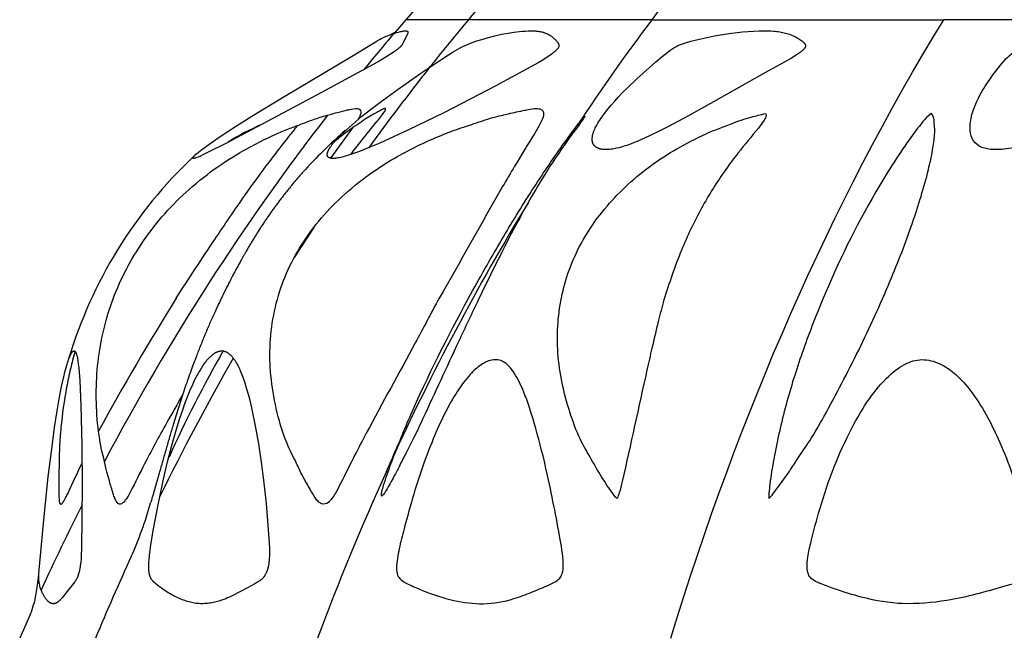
# Model space of a CAD drawing. Header units: millimetres. Extents: x 1250 to 1725, y 0 to 1655.
# Tile 23 of 256: x 1386 to 1431, y 342 to 370. Entities that reach past the tile are written whole.
import ezdxf

# ---------------------------------------------------------------- set-up
doc = ezdxf.new("R2010")
doc.units = ezdxf.units.MM
doc.header["$MEASUREMENT"] = 0
doc.layers.add('Crea2D$visibili$tangenti', color=7, linetype='Continuous', true_color=0x000000)

msp = doc.modelspace()

# ---------------------------------------------------------------- linework, layer by layer
at = {"layer": 'Crea2D$visibili$tangenti'}
for p, q in [((1404.765, 370.96), (1403.928, 370.001)), ((1403.928, 370.001), (1403.442, 369.436)), ((1406.779, 370.001), (1403.928, 370.001)), ((1415.137, 370.001), (1406.779, 370.001)), ((1415.137, 370.001), (1428.434, 370.001)), ((1445.763, 370.001), (1428.434, 370.001)), ((1403.229, 369.329), (1403.473, 369.448)), ((1403.394, 369.378), (1403.377, 369.36)), ((1405.055, 367.877), (1404.984, 367.793)), ((1411.741, 365.191), (1411.754, 365.208)), ((1401.498, 365.07), (1400.503, 363.69)), ((1411.186, 364.343), (1411.665, 365.072)), ((1399.732, 360.53), (1398.848, 359.169)), ((1386.83, 342.942), (1386.338, 341.82))]:
    msp.add_line(p, q, dxfattribs=at)
for points in [[(1403.919, 369.492), (1403.95, 369.49), (1403.956, 369.49), (1403.962, 369.489), (1403.964, 369.488), (1403.967, 369.488), (1403.97, 369.487), (1403.973, 369.487), (1403.975, 369.486), (1403.978, 369.485), (1403.981, 369.484), (1403.983, 369.484), (1403.986, 369.483), (1403.987, 369.482), (1403.988, 369.482), (1403.989, 369.481), (1403.991, 369.481), (1403.992, 369.48), (1403.993, 369.479), (1403.994, 369.479), (1403.995, 369.478), (1403.996, 369.477), (1403.997, 369.477), (1403.998, 369.476), (1403.999, 369.475), (1404, 369.474), (1404.001, 369.474), (1404.002, 369.473), (1404.003, 369.472), (1404.003, 369.472), (1404.004, 369.471), (1404.004, 369.471), (1404.005, 369.47), (1404.006, 369.469), (1404.006, 369.469), (1404.007, 369.468), (1404.007, 369.467), (1404.008, 369.466), (1404.009, 369.464), (1404.01, 369.463), (1404.011, 369.462), (1404.012, 369.46), (1404.013, 369.458), (1404.014, 369.457), (1404.015, 369.455), (1404.015, 369.454), (1404.016, 369.452), (1404.017, 369.45), (1404.017, 369.448), (1404.018, 369.447), (1404.019, 369.445), (1404.019, 369.443), (1404.019, 369.441), (1404.02, 369.44), (1404.02, 369.438), (1404.021, 369.436), (1404.021, 369.434), (1404.021, 369.432), (1404.021, 369.43), (1404.022, 369.429), (1404.022, 369.427), (1404.022, 369.425), (1404.022, 369.423), (1404.022, 369.421), (1404.022, 369.418), (1404.022, 369.415), (1404.022, 369.413), (1404.021, 369.41), (1404.021, 369.407), (1404.021, 369.404), (1404.02, 369.402), (1404.02, 369.399), (1404.019, 369.396), (1404.019, 369.393), (1404.018, 369.391), (1404.017, 369.388), (1404.016, 369.385), (1404.016, 369.383), (1404.014, 369.377), (1404.012, 369.372), (1404.01, 369.367), (1404.007, 369.361), (1404.005, 369.356), (1403.806, 368.946), (1403.789, 368.91), (1403.785, 368.902), (1403.78, 368.893), (1403.775, 368.885), (1403.77, 368.876), (1403.766, 368.87), (1403.762, 368.863), (1403.757, 368.857), (1403.753, 368.851), (1403.743, 368.838), (1403.733, 368.826), (1403.723, 368.814), (1403.713, 368.802), (1403.691, 368.78), (1403.666, 368.754), (1403.64, 368.729), (1403.613, 368.705), (1403.586, 368.681), (1403.546, 368.648), (1403.505, 368.617), (1403.42, 368.556), (1403.305, 368.478), (1403.188, 368.402), (1402.95, 368.255), (1402.635, 368.072), (1400.094, 366.682), (1398.331, 365.736), (1395.734, 364.366), (1394.901, 363.944), (1394.683, 363.839), (1394.573, 363.789), (1394.462, 363.742), (1394.4, 363.718), (1394.368, 363.707), (1394.337, 363.697), (1394.316, 363.691), (1394.306, 363.688), (1394.296, 363.686), (1394.286, 363.684), (1394.281, 363.683), (1394.275, 363.682), (1394.27, 363.681), (1394.265, 363.681), (1394.26, 363.68), (1394.254, 363.68), (1394.253, 363.68), (1394.252, 363.68), (1394.25, 363.68), (1394.249, 363.68), (1394.247, 363.68), (1394.245, 363.681), (1394.244, 363.681), (1394.242, 363.681), (1394.241, 363.681), (1394.24, 363.682), (1394.239, 363.682), (1394.239, 363.682), (1394.238, 363.682), (1394.237, 363.683), (1394.236, 363.683), (1394.235, 363.683), (1394.235, 363.684), (1394.234, 363.684), (1394.233, 363.684), (1394.233, 363.684), (1394.233, 363.685), (1394.232, 363.685), (1394.232, 363.685), (1394.232, 363.685), (1394.231, 363.685), (1394.231, 363.686), (1394.231, 363.686), (1394.23, 363.686), (1394.23, 363.686), (1394.23, 363.687), (1394.23, 363.687), (1394.229, 363.687), (1394.229, 363.687), (1394.229, 363.688), (1394.229, 363.688), (1394.228, 363.688), (1394.228, 363.689), (1394.228, 363.689), (1394.228, 363.689), (1394.227, 363.69), (1394.227, 363.69), (1394.227, 363.69), (1394.227, 363.691), (1394.227, 363.691), (1394.227, 363.691), (1394.226, 363.692), (1394.226, 363.692), (1394.226, 363.692), (1394.226, 363.693), (1394.226, 363.693), (1394.226, 363.694), (1394.226, 363.694), (1394.226, 363.694), (1394.225, 363.695), (1394.225, 363.695), (1394.225, 363.696), (1394.225, 363.696), (1394.225, 363.696), (1394.225, 363.697), (1394.225, 363.698), (1394.225, 363.699), (1394.225, 363.7), (1394.225, 363.701), (1394.225, 363.701), (1394.225, 363.702), (1394.225, 363.703), (1394.225, 363.704), (1394.225, 363.705), (1394.226, 363.706), (1394.226, 363.707), (1394.226, 363.709), (1394.226, 363.71), (1394.227, 363.712), (1394.227, 363.714), (1394.228, 363.715), (1394.229, 363.717), (1394.229, 363.719), (1394.23, 363.72), (1394.23, 363.722), (1394.231, 363.723), (1394.232, 363.725), (1394.233, 363.726), (1394.233, 363.728), (1394.234, 363.729), (1394.235, 363.73), (1394.237, 363.733), (1394.239, 363.736), (1394.241, 363.739), (1394.243, 363.741), (1394.245, 363.744), (1394.247, 363.746), (1394.251, 363.751), (1394.256, 363.756), (1394.275, 363.777), (1394.295, 363.797), (1394.335, 363.836), (1394.369, 363.868), (1394.404, 363.898), (1394.475, 363.958), (1394.622, 364.073), (1394.842, 364.237), (1395.064, 364.396), (1395.517, 364.704), (1396.214, 365.159), (1396.919, 365.603), (1398.341, 366.469), (1401.382, 368.273), (1402.572, 369.008), (1402.674, 369.068), (1402.755, 369.112), (1402.837, 369.154), (1402.92, 369.193), (1403.005, 369.23), (1403.09, 369.266), (1403.176, 369.299), (1403.35, 369.362), (1403.429, 369.388), (1403.509, 369.413), (1403.589, 369.436), (1403.67, 369.457), (1403.732, 369.47), (1403.762, 369.476), (1403.794, 369.481), (1403.825, 369.486), (1403.856, 369.489), (1403.872, 369.49), (1403.888, 369.491), (1403.903, 369.492)], [(1409.64, 369.492), (1409.73, 369.491), (1409.821, 369.486), (1409.867, 369.483), (1409.912, 369.479), (1409.958, 369.473), (1410.003, 369.467), (1410.048, 369.459), (1410.092, 369.451), (1410.137, 369.441), (1410.181, 369.429), (1410.202, 369.423), (1410.224, 369.416), (1410.246, 369.409), (1410.267, 369.402), (1410.288, 369.394), (1410.309, 369.386), (1410.33, 369.377), (1410.351, 369.368), (1410.369, 369.359), (1410.388, 369.35), (1410.406, 369.341), (1410.424, 369.331), (1410.442, 369.321), (1410.46, 369.311), (1410.477, 369.3), (1410.495, 369.289), (1410.529, 369.267), (1410.562, 369.243), (1410.595, 369.218), (1410.626, 369.192), (1410.65, 369.171), (1410.673, 369.15), (1410.695, 369.129), (1410.717, 369.107), (1410.76, 369.062), (1410.803, 369.016), (1410.821, 368.996), (1410.83, 368.985), (1410.839, 368.974), (1410.847, 368.964), (1410.851, 368.958), (1410.855, 368.952), (1410.859, 368.947), (1410.863, 368.941), (1410.866, 368.935), (1410.87, 368.929), (1410.874, 368.921), (1410.878, 368.914), (1410.882, 368.906), (1410.885, 368.898), (1410.888, 368.89), (1410.891, 368.882), (1410.892, 368.878), (1410.894, 368.874), (1410.895, 368.87), (1410.896, 368.865), (1410.897, 368.861), (1410.898, 368.857), (1410.899, 368.853), (1410.899, 368.849), (1410.9, 368.845), (1410.901, 368.841), (1410.901, 368.836), (1410.902, 368.832), (1410.902, 368.828), (1410.902, 368.824), (1410.902, 368.82), (1410.902, 368.816), (1410.902, 368.812), (1410.902, 368.807), (1410.902, 368.803), (1410.901, 368.799), (1410.901, 368.794), (1410.9, 368.789), (1410.899, 368.784), (1410.898, 368.779), (1410.896, 368.774), (1410.895, 368.769), (1410.893, 368.764), (1410.892, 368.759), (1410.89, 368.754), (1410.888, 368.749), (1410.886, 368.744), (1410.884, 368.74), (1410.881, 368.735), (1410.879, 368.73), (1410.876, 368.725), (1410.874, 368.721), (1410.868, 368.711), (1410.862, 368.702), (1410.856, 368.693), (1410.85, 368.684), (1410.843, 368.676), (1410.836, 368.667), (1410.822, 368.65), (1410.809, 368.636), (1410.797, 368.622), (1410.784, 368.609), (1410.771, 368.596), (1410.745, 368.571), (1410.718, 368.547), (1410.69, 368.523), (1410.662, 368.501), (1410.605, 368.457), (1410.534, 368.405), (1410.462, 368.353), (1410.314, 368.255), (1410.138, 368.145), (1409.959, 368.039), (1408.037, 366.992), (1407.247, 366.572), (1405.658, 365.759), (1404.052, 364.98), (1403.401, 364.676), (1402.744, 364.382), (1402.285, 364.187), (1401.822, 364.003), (1401.637, 363.934), (1401.452, 363.869), (1401.265, 363.809), (1401.17, 363.781), (1401.076, 363.755), (1400.962, 363.727), (1400.905, 363.714), (1400.848, 363.704), (1400.79, 363.694), (1400.761, 363.69), (1400.732, 363.687), (1400.703, 363.684), (1400.674, 363.682), (1400.645, 363.681), (1400.616, 363.68), (1400.598, 363.68), (1400.58, 363.681), (1400.562, 363.682), (1400.544, 363.684), (1400.536, 363.685), (1400.527, 363.686), (1400.518, 363.687), (1400.509, 363.689), (1400.501, 363.691), (1400.492, 363.693), (1400.483, 363.695), (1400.475, 363.697), (1400.469, 363.699), (1400.463, 363.701), (1400.457, 363.703), (1400.451, 363.705), (1400.445, 363.707), (1400.439, 363.709), (1400.433, 363.712), (1400.427, 363.715), (1400.422, 363.718), (1400.419, 363.719), (1400.416, 363.721), (1400.414, 363.722), (1400.411, 363.724), (1400.409, 363.726), (1400.406, 363.727), (1400.404, 363.729), (1400.401, 363.731), (1400.399, 363.733), (1400.396, 363.735), (1400.394, 363.737), (1400.392, 363.739), (1400.389, 363.741), (1400.387, 363.743), (1400.385, 363.745), (1400.384, 363.747), (1400.382, 363.749), (1400.38, 363.751), (1400.379, 363.753), (1400.377, 363.755), (1400.376, 363.757), (1400.374, 363.76), (1400.373, 363.762), (1400.371, 363.764), (1400.37, 363.766), (1400.368, 363.769), (1400.367, 363.771), (1400.366, 363.773), (1400.365, 363.776), (1400.363, 363.778), (1400.361, 363.783), (1400.359, 363.788), (1400.357, 363.793), (1400.355, 363.798), (1400.354, 363.803), (1400.352, 363.808), (1400.351, 363.813), (1400.35, 363.818), (1400.349, 363.822), (1400.349, 363.827), (1400.348, 363.831), (1400.348, 363.835), (1400.347, 363.839), (1400.347, 363.843), (1400.347, 363.847), (1400.347, 363.851), (1400.347, 363.855), (1400.347, 363.859), (1400.347, 363.863), (1400.347, 363.867), (1400.348, 363.876), (1400.349, 363.884), (1400.35, 363.892), (1400.351, 363.9), (1400.353, 363.908), (1400.355, 363.916), (1400.357, 363.924), (1400.359, 363.933), (1400.364, 363.949), (1400.37, 363.969), (1400.378, 363.989), (1400.385, 364.009), (1400.394, 364.028), (1400.403, 364.047), (1400.412, 364.066), (1400.422, 364.085), (1400.432, 364.104), (1400.442, 364.122), (1400.453, 364.14), (1400.476, 364.176), (1400.5, 364.211), (1400.524, 364.246), (1400.559, 364.293), (1400.596, 364.339), (1400.633, 364.384), (1400.67, 364.429), (1400.748, 364.516), (1400.828, 364.601), (1400.956, 364.733), (1401.087, 364.861), (1401.221, 364.987), (1401.357, 365.111), (1401.634, 365.351), (1401.917, 365.585), (1402.325, 365.909), (1402.738, 366.226), (1403.578, 366.842), (1404.612, 367.569), (1405.664, 368.271), (1405.874, 368.405), (1406.086, 368.536), (1406.193, 368.598), (1406.302, 368.659), (1406.411, 368.718), (1406.522, 368.773), (1406.628, 368.822), (1406.734, 368.869), (1406.842, 368.913), (1406.95, 368.955), (1407.17, 369.034), (1407.392, 369.105), (1407.689, 369.191), (1407.988, 369.268), (1408.29, 369.335), (1408.594, 369.392), (1408.854, 369.433), (1408.984, 369.45), (1409.115, 369.464), (1409.246, 369.476), (1409.377, 369.485), (1409.508, 369.49)], [(1416.319, 368.826), (1416.362, 368.844), (1416.404, 368.86), (1416.491, 368.891), (1416.578, 368.919), (1416.665, 368.946), (1416.919, 369.019), (1417.175, 369.085), (1417.445, 369.149), (1417.717, 369.207), (1417.99, 369.261), (1418.264, 369.31), (1418.767, 369.386), (1419.02, 369.418), (1419.273, 369.445), (1419.527, 369.466), (1419.781, 369.481), (1420.035, 369.49), (1420.29, 369.492), (1420.425, 369.49), (1420.56, 369.486), (1420.694, 369.477), (1420.762, 369.471), (1420.829, 369.464), (1420.896, 369.456), (1420.962, 369.446), (1421.029, 369.435), (1421.095, 369.422), (1421.161, 369.408), (1421.226, 369.392), (1421.291, 369.374), (1421.355, 369.355), (1421.412, 369.336), (1421.467, 369.316), (1421.522, 369.294), (1421.577, 369.271), (1421.63, 369.246), (1421.683, 369.219), (1421.736, 369.191), (1421.787, 369.162), (1421.834, 369.132), (1421.881, 369.102), (1421.927, 369.069), (1421.972, 369.036), (1422.009, 369.008), (1422.026, 368.993), (1422.035, 368.986), (1422.043, 368.978), (1422.052, 368.97), (1422.06, 368.962), (1422.068, 368.954), (1422.076, 368.946), (1422.083, 368.937), (1422.09, 368.928), (1422.097, 368.919), (1422.104, 368.91), (1422.109, 368.902), (1422.114, 368.895), (1422.118, 368.887), (1422.121, 368.883), (1422.123, 368.879), (1422.125, 368.875), (1422.127, 368.871), (1422.129, 368.867), (1422.13, 368.863), (1422.132, 368.858), (1422.133, 368.854), (1422.135, 368.85), (1422.136, 368.846), (1422.137, 368.842), (1422.138, 368.837), (1422.139, 368.833), (1422.14, 368.829), (1422.141, 368.825), (1422.141, 368.82), (1422.142, 368.816), (1422.142, 368.814), (1422.142, 368.812), (1422.142, 368.81), (1422.142, 368.807), (1422.142, 368.805), (1422.142, 368.803), (1422.142, 368.801), (1422.142, 368.799), (1422.142, 368.797), (1422.142, 368.795), (1422.141, 368.792), (1422.141, 368.79), (1422.141, 368.788), (1422.14, 368.786), (1422.14, 368.784), (1422.139, 368.782), (1422.139, 368.779), (1422.138, 368.777), (1422.138, 368.775), (1422.137, 368.773), (1422.136, 368.769), (1422.134, 368.766), (1422.133, 368.762), (1422.131, 368.758), (1422.129, 368.754), (1422.127, 368.75), (1422.125, 368.746), (1422.123, 368.742), (1422.121, 368.739), (1422.116, 368.731), (1422.112, 368.724), (1422.107, 368.717), (1422.097, 368.703), (1422.087, 368.689), (1422.077, 368.676), (1422.066, 368.664), (1422.056, 368.652), (1422.045, 368.641), (1422.034, 368.629), (1422.022, 368.618), (1422.007, 368.604), (1421.991, 368.589), (1421.958, 368.561), (1421.923, 368.534), (1421.889, 368.507), (1421.81, 368.45), (1421.731, 368.397), (1421.615, 368.322), (1421.498, 368.25), (1421.258, 368.11), (1420.182, 367.516), (1417.945, 366.258), (1416.772, 365.611), (1415.89, 365.141), (1415.446, 364.913), (1414.996, 364.694), (1414.667, 364.542), (1414.5, 364.47), (1414.333, 364.401), (1414.164, 364.336), (1413.993, 364.275), (1413.821, 364.22), (1413.734, 364.195), (1413.646, 364.171), (1413.524, 364.141), (1413.463, 364.127), (1413.402, 364.115), (1413.34, 364.105), (1413.278, 364.096), (1413.215, 364.089), (1413.153, 364.084), (1413.106, 364.082), (1413.058, 364.081), (1413.035, 364.081), (1413.011, 364.082), (1412.988, 364.083), (1412.964, 364.084), (1412.941, 364.086), (1412.917, 364.089), (1412.894, 364.092), (1412.871, 364.095), (1412.847, 364.099), (1412.824, 364.104), (1412.801, 364.109), (1412.778, 364.115), (1412.768, 364.117), (1412.758, 364.12), (1412.748, 364.123), (1412.738, 364.126), (1412.728, 364.129), (1412.718, 364.133), (1412.707, 364.136), (1412.697, 364.14), (1412.687, 364.145), (1412.677, 364.149), (1412.667, 364.154), (1412.657, 364.159), (1412.647, 364.164), (1412.637, 364.169), (1412.628, 364.175), (1412.618, 364.18), (1412.609, 364.186), (1412.599, 364.193), (1412.59, 364.199), (1412.581, 364.206), (1412.572, 364.212), (1412.564, 364.219), (1412.555, 364.226), (1412.547, 364.234), (1412.539, 364.241), (1412.531, 364.249), (1412.523, 364.257), (1412.516, 364.265), (1412.509, 364.273), (1412.502, 364.281), (1412.496, 364.29), (1412.49, 364.299), (1412.484, 364.308), (1412.478, 364.317), (1412.473, 364.326), (1412.467, 364.336), (1412.463, 364.346), (1412.458, 364.355), (1412.454, 364.365), (1412.45, 364.375), (1412.447, 364.386), (1412.443, 364.396), (1412.44, 364.406), (1412.437, 364.417), (1412.435, 364.427), (1412.432, 364.438), (1412.43, 364.449), (1412.428, 364.46), (1412.427, 364.471), (1412.425, 364.482), (1412.424, 364.493), (1412.423, 364.504), (1412.422, 364.515), (1412.422, 364.526), (1412.421, 364.548), (1412.421, 364.571), (1412.422, 364.593), (1412.423, 364.616), (1412.425, 364.638), (1412.427, 364.654), (1412.429, 364.67), (1412.435, 364.702), (1412.441, 364.734), (1412.448, 364.766), (1412.456, 364.797), (1412.465, 364.828), (1412.475, 364.859), (1412.485, 364.889), (1412.497, 364.919), (1412.509, 364.949), (1412.521, 364.979), (1412.535, 365.009), (1412.562, 365.068), (1412.592, 365.125), (1412.634, 365.203), (1412.678, 365.28), (1412.723, 365.356), (1412.771, 365.431), (1412.82, 365.505), (1412.87, 365.578), (1412.974, 365.721), (1413.126, 365.918), (1413.285, 366.109), (1413.449, 366.297), (1413.617, 366.48), (1413.82, 366.692), (1414.027, 366.9), (1414.45, 367.305), (1415.025, 367.824), (1415.318, 368.077), (1415.616, 368.324), (1415.785, 368.46), (1415.957, 368.59), (1416.045, 368.653), (1416.134, 368.714), (1416.226, 368.771), (1416.272, 368.799)], [(1387.882, 343.396), (1387.871, 343.396), (1387.86, 343.396), (1387.855, 343.396), (1387.85, 343.397), (1387.846, 343.397), (1387.841, 343.397), (1387.836, 343.398), (1387.831, 343.399), (1387.826, 343.399), (1387.821, 343.4), (1387.816, 343.401), (1387.811, 343.402), (1387.807, 343.403), (1387.802, 343.404), (1387.792, 343.407), (1387.783, 343.41), (1387.773, 343.413), (1387.764, 343.417), (1387.755, 343.421), (1387.746, 343.425), (1387.737, 343.429), (1387.728, 343.434), (1387.719, 343.438), (1387.71, 343.443), (1387.699, 343.451), (1387.688, 343.458), (1387.677, 343.466), (1387.666, 343.474), (1387.655, 343.483), (1387.645, 343.491), (1387.635, 343.5), (1387.625, 343.509), (1387.615, 343.519), (1387.606, 343.528), (1387.597, 343.538), (1387.587, 343.548), (1387.57, 343.569), (1387.552, 343.59), (1387.531, 343.617), (1387.51, 343.645), (1387.49, 343.674), (1387.47, 343.703), (1387.452, 343.733), (1387.434, 343.763), (1387.417, 343.793), (1387.4, 343.824), (1387.384, 343.855), (1387.369, 343.887), (1387.355, 343.919), (1387.341, 343.951), (1387.328, 343.984), (1387.316, 344.017), (1387.304, 344.05), (1387.293, 344.083), (1387.277, 344.136), (1387.262, 344.189), (1387.249, 344.243), (1387.238, 344.297), (1387.229, 344.351), (1387.221, 344.406), (1387.216, 344.461), (1387.212, 344.516), (1387.21, 344.55), (1387.21, 344.584), (1387.21, 344.653), (1387.215, 344.79), (1387.25, 345.262), (1387.432, 347.217), (1387.642, 349.169), (1387.827, 350.676), (1387.931, 351.427), (1388.047, 352.177), (1388.142, 352.735), (1388.249, 353.292), (1388.344, 353.727), (1388.396, 353.943), (1388.453, 354.158), (1388.495, 354.303), (1388.517, 354.374), (1388.54, 354.446), (1388.565, 354.516), (1388.591, 354.586), (1388.62, 354.656), (1388.651, 354.724), (1388.669, 354.762), (1388.679, 354.781), (1388.689, 354.799), (1388.695, 354.808), (1388.7, 354.817), (1388.706, 354.826), (1388.712, 354.834), (1388.718, 354.843), (1388.724, 354.851), (1388.731, 354.859), (1388.738, 354.868), (1388.742, 354.872), (1388.746, 354.876), (1388.75, 354.88), (1388.754, 354.885), (1388.758, 354.888), (1388.76, 354.89), (1388.762, 354.892), (1388.765, 354.894), (1388.767, 354.896), (1388.769, 354.898), (1388.772, 354.899), (1388.774, 354.901), (1388.776, 354.902), (1388.779, 354.904), (1388.781, 354.905), (1388.784, 354.906), (1388.786, 354.908), (1388.789, 354.909), (1388.792, 354.91), (1388.794, 354.911), (1388.797, 354.912), (1388.8, 354.913), (1388.801, 354.913), (1388.802, 354.913), (1388.804, 354.914), (1388.805, 354.914), (1388.807, 354.914), (1388.808, 354.915), (1388.81, 354.915), (1388.811, 354.915), (1388.813, 354.915), (1388.814, 354.916), (1388.815, 354.915), (1388.816, 354.915), (1388.817, 354.915), (1388.818, 354.915), (1388.819, 354.915), (1388.82, 354.915), (1388.821, 354.915), (1388.822, 354.915), (1388.824, 354.914), (1388.825, 354.914), (1388.826, 354.914), (1388.827, 354.914), (1388.828, 354.913), (1388.829, 354.913), (1388.829, 354.913), (1388.83, 354.912), (1388.831, 354.912), (1388.832, 354.912), (1388.834, 354.911), (1388.836, 354.91), (1388.838, 354.909), (1388.84, 354.908), (1388.841, 354.907), (1388.843, 354.906), (1388.845, 354.905), (1388.846, 354.904), (1388.848, 354.903), (1388.85, 354.901), (1388.851, 354.9), (1388.853, 354.899), (1388.854, 354.897), (1388.856, 354.896), (1388.857, 354.894), (1388.86, 354.891), (1388.863, 354.888), (1388.866, 354.885), (1388.868, 354.882), (1388.871, 354.879), (1388.873, 354.876), (1388.875, 354.873), (1388.878, 354.87), (1388.882, 354.863), (1388.886, 354.857), (1388.89, 354.85), (1388.893, 354.843), (1388.897, 354.837), (1388.9, 354.83), (1388.903, 354.823), (1388.906, 354.816), (1388.912, 354.802), (1388.917, 354.787), (1388.922, 354.773), (1388.93, 354.746), (1388.938, 354.719), (1388.946, 354.691), (1388.953, 354.664), (1388.966, 354.609), (1388.976, 354.553), (1388.986, 354.498), (1388.994, 354.442), (1389.009, 354.329), (1389.03, 354.137), (1389.047, 353.944), (1389.075, 353.558), (1389.125, 352.424), (1389.169, 350.613), (1389.183, 348.802), (1389.155, 345.865), (1389.146, 345.653), (1389.132, 345.442), (1389.118, 345.293), (1389.099, 345.144), (1389.088, 345.07), (1389.076, 344.996), (1389.061, 344.923), (1389.045, 344.849), (1389.034, 344.802), (1389.022, 344.755), (1389.008, 344.708), (1389.001, 344.685), (1388.993, 344.662), (1388.984, 344.639), (1388.976, 344.616), (1388.966, 344.594), (1388.957, 344.572), (1388.946, 344.55), (1388.935, 344.528), (1388.923, 344.507), (1388.911, 344.486), (1388.901, 344.47), (1388.891, 344.454), (1388.869, 344.423), (1388.846, 344.393), (1388.367, 343.781), (1388.287, 343.682), (1388.246, 343.634), (1388.203, 343.587), (1388.183, 343.567), (1388.163, 343.547), (1388.143, 343.527), (1388.122, 343.509), (1388.112, 343.5), (1388.101, 343.491), (1388.09, 343.482), (1388.079, 343.474), (1388.067, 343.466), (1388.056, 343.458), (1388.044, 343.45), (1388.032, 343.443), (1388.023, 343.438), (1388.015, 343.433), (1388.006, 343.429), (1387.997, 343.425), (1387.988, 343.42), (1387.978, 343.417), (1387.969, 343.413), (1387.96, 343.41), (1387.95, 343.407), (1387.946, 343.405), (1387.941, 343.404), (1387.936, 343.403), (1387.931, 343.402), (1387.926, 343.401), (1387.922, 343.4), (1387.917, 343.399), (1387.912, 343.398), (1387.907, 343.398), (1387.902, 343.397), (1387.897, 343.397), (1387.892, 343.396), (1387.887, 343.396)], [(1394.699, 343.396), (1394.667, 343.396), (1394.636, 343.396), (1394.57, 343.397), (1394.504, 343.4), (1394.439, 343.406), (1394.374, 343.413), (1394.309, 343.422), (1394.245, 343.433), (1394.181, 343.446), (1394.117, 343.461), (1394.053, 343.477), (1393.99, 343.495), (1393.928, 343.514), (1393.865, 343.535), (1393.804, 343.557), (1393.742, 343.58), (1393.681, 343.604), (1393.621, 343.63), (1393.548, 343.662), (1393.476, 343.695), (1393.404, 343.73), (1393.333, 343.767), (1393.263, 343.804), (1393.194, 343.843), (1393.126, 343.883), (1393.058, 343.925), (1392.991, 343.968), (1392.924, 344.011), (1392.794, 344.103), (1392.666, 344.199), (1392.542, 344.299), (1392.491, 344.343), (1392.466, 344.365), (1392.442, 344.388), (1392.431, 344.399), (1392.419, 344.411), (1392.408, 344.424), (1392.397, 344.436), (1392.386, 344.448), (1392.376, 344.461), (1392.366, 344.474), (1392.356, 344.488), (1392.348, 344.499), (1392.341, 344.511), (1392.333, 344.523), (1392.326, 344.536), (1392.32, 344.548), (1392.313, 344.561), (1392.307, 344.573), (1392.301, 344.586), (1392.295, 344.599), (1392.29, 344.612), (1392.284, 344.626), (1392.279, 344.639), (1392.275, 344.653), (1392.27, 344.666), (1392.262, 344.693), (1392.257, 344.712), (1392.252, 344.73), (1392.248, 344.748), (1392.244, 344.767), (1392.241, 344.785), (1392.237, 344.804), (1392.232, 344.841), (1392.228, 344.879), (1392.224, 344.916), (1392.222, 344.954), (1392.22, 344.992), (1392.219, 345.043), (1392.219, 345.094), (1392.221, 345.197), (1392.227, 345.299), (1392.234, 345.401), (1392.25, 345.568), (1392.269, 345.735), (1392.314, 346.067), (1392.426, 346.729), (1392.646, 347.898), (1392.889, 349.063), (1393.076, 349.864), (1393.281, 350.66), (1393.509, 351.45), (1393.633, 351.842), (1393.764, 352.232), (1393.868, 352.524), (1393.978, 352.814), (1394.094, 353.101), (1394.22, 353.385), (1394.324, 353.603), (1394.378, 353.71), (1394.435, 353.817), (1394.493, 353.922), (1394.554, 354.026), (1394.617, 354.129), (1394.683, 354.231), (1394.73, 354.3), (1394.778, 354.368), (1394.829, 354.435), (1394.855, 354.468), (1394.882, 354.5), (1394.909, 354.532), (1394.937, 354.563), (1394.965, 354.593), (1394.995, 354.623), (1395.025, 354.652), (1395.055, 354.68), (1395.087, 354.708), (1395.119, 354.735), (1395.143, 354.753), (1395.167, 354.771), (1395.191, 354.788), (1395.216, 354.804), (1395.241, 354.82), (1395.266, 354.834), (1395.279, 354.842), (1395.292, 354.848), (1395.305, 354.855), (1395.319, 354.861), (1395.332, 354.867), (1395.345, 354.873), (1395.359, 354.878), (1395.373, 354.883), (1395.387, 354.888), (1395.401, 354.892), (1395.415, 354.896), (1395.429, 354.9), (1395.443, 354.903), (1395.457, 354.906), (1395.472, 354.909), (1395.487, 354.911), (1395.501, 354.913), (1395.516, 354.914), (1395.531, 354.915), (1395.546, 354.916), (1395.559, 354.915), (1395.573, 354.915), (1395.586, 354.914), (1395.599, 354.912), (1395.612, 354.911), (1395.624, 354.909), (1395.637, 354.906), (1395.65, 354.903), (1395.662, 354.9), (1395.674, 354.896), (1395.687, 354.893), (1395.699, 354.888), (1395.711, 354.884), (1395.723, 354.879), (1395.734, 354.874), (1395.746, 354.869), (1395.758, 354.863), (1395.769, 354.857), (1395.781, 354.851), (1395.792, 354.844), (1395.803, 354.838), (1395.814, 354.831), (1395.825, 354.824), (1395.836, 354.817), (1395.857, 354.801), (1395.877, 354.786), (1395.898, 354.769), (1395.917, 354.752), (1395.931, 354.74), (1395.945, 354.727), (1395.959, 354.713), (1395.972, 354.7), (1395.999, 354.672), (1396.024, 354.644), (1396.048, 354.615), (1396.071, 354.585), (1396.094, 354.555), (1396.116, 354.524), (1396.137, 354.492), (1396.158, 354.46), (1396.177, 354.427), (1396.197, 354.394), (1396.234, 354.328), (1396.269, 354.26), (1396.317, 354.163), (1396.362, 354.066), (1396.404, 353.967), (1396.445, 353.868), (1396.483, 353.768), (1396.52, 353.668), (1396.589, 353.465), (1396.677, 353.181), (1396.757, 352.894), (1396.831, 352.605), (1396.9, 352.314), (1397.072, 351.497), (1397.217, 350.676), (1397.341, 349.851), (1397.446, 349.023), (1397.56, 347.963), (1397.629, 347.178), (1397.704, 346.159), (1397.715, 345.924), (1397.718, 345.807), (1397.718, 345.69), (1397.715, 345.573), (1397.709, 345.455), (1397.703, 345.37), (1397.694, 345.286), (1397.688, 345.244), (1397.682, 345.202), (1397.675, 345.16), (1397.667, 345.118), (1397.658, 345.077), (1397.648, 345.036), (1397.637, 344.995), (1397.625, 344.955), (1397.612, 344.914), (1397.598, 344.875), (1397.583, 344.835), (1397.567, 344.796), (1397.554, 344.769), (1397.541, 344.742), (1397.527, 344.715), (1397.512, 344.689), (1397.504, 344.676), (1397.496, 344.664), (1397.488, 344.651), (1397.48, 344.639), (1397.471, 344.627), (1397.462, 344.615), (1397.453, 344.603), (1397.443, 344.591), (1397.433, 344.579), (1397.422, 344.567), (1397.41, 344.555), (1397.399, 344.544), (1397.387, 344.533), (1397.375, 344.521), (1397.362, 344.511), (1397.35, 344.5), (1397.324, 344.479), (1397.298, 344.46), (1397.271, 344.44), (1397.244, 344.422), (1397.195, 344.39), (1397.145, 344.36), (1397.045, 344.301), (1396.712, 344.114), (1396.374, 343.934), (1396.052, 343.771), (1395.889, 343.696), (1395.806, 343.659), (1395.723, 343.625), (1395.599, 343.577), (1395.537, 343.555), (1395.475, 343.534), (1395.412, 343.514), (1395.349, 343.495), (1395.285, 343.477), (1395.221, 343.461), (1395.157, 343.447), (1395.092, 343.434), (1395.028, 343.423), (1394.962, 343.414), (1394.897, 343.406), (1394.831, 343.401), (1394.765, 343.398)]]:
    msp.add_lwpolyline(points, close=True, dxfattribs=at)
for centre, radius, start, end in [((1487.878, 315.687), 90.781, 138.60853, 143.25198), ((1477.517, 311.107), 92.046, 137.72287, 140.22057), ((1485.275, 304.345), 102.335, 140.08989, 141.57911), ((1497.118, 308.549), 102.456, 143.14515, 146.42648), ((1482.072, 302.337), 103.368, 139.58018, 140.75598), ((1403.595, 369.752), 2.369, 305.5809, 309.7207), ((1486.886, 303.076), 104.386, 141.6854, 144.17721), ((1486.474, 299.032), 108.872, 142.27097, 152.15742), ((1402.871, 352.908), 13.5, 114.0848, 121.4176), ((1417.17, 346.747), 24.236, 131.3014, 137.7079), ((1408.551, 348.576), 20.855, 133.3236, 163.3706), ((1507.017, 302.417), 114.104, 148.71851, 155.42397), ((1503.213, 289.117), 129.209, 148.1448, 151.25335), ((1444.676, 326.819), 56.539, 150.2085, 155.7082), ((1494.125, 298.436), 112.992, 150.20388, 153.82523), ((1346.765, 374.858), 61.761, 335.67692, 336.92376), ((1514.43, 298.957), 122.284, 155.62711, 159.48089), ((1490.652, 296.731), 113.641, 153.24087, 155.41059), ((1374.365, 353.068), 18.642, 336.1896, 344.1762), ((1497.097, 296.998), 116.294, 155.32768, 157.33012)]:
    msp.add_arc(centre, radius, start, end, dxfattribs=at)
msp.add_open_spline([(1415.997, 341.82), (1419.116, 352.02), (1423.287, 361.595), (1428.434, 370.001)], degree=3, dxfattribs=at)
for points, knots in [([(1440.516, 368.826), (1440.509, 368.835), (1440.481, 368.853), (1440.409, 368.894), (1440.194, 368.98), (1439.631, 369.151), (1438.429, 369.426), (1437.356, 369.498), (1436.665, 369.492), (1436.07, 369.492), (1434.798, 369.393), (1433.348, 369.135), (1432.375, 368.888), (1431.806, 368.679), (1431.19, 368.193), (1430.621, 367.41), (1430.077, 366.602), (1429.741, 365.826), (1429.599, 365.151), (1429.681, 364.579), (1430.045, 364.189), (1430.628, 364.057), (1431.045, 364.084), (1431.288, 364.115), (1431.596, 364.154), (1432.266, 364.295), (1433.806, 364.805), (1435.982, 365.813), (1438.111, 367.029), (1439.485, 367.966), (1440.072, 368.361), (1440.326, 368.574), (1440.468, 368.73), (1440.509, 368.798), (1440.516, 368.826)], [0, 0, 0, 0, 0.033751, 0.099206, 0.246998, 0.727444, 1.864551, 3.939592, 3.939592, 3.939592, 5.722435, 7.765209, 8.345493, 8.738771, 9.569987, 10.668418, 11.629365, 12.498661, 13.178746, 13.700436, 14.169811, 14.707901, 15.435931, 15.435931, 15.435931, 16.367519, 17.485737, 20.296353, 23.551543, 24.835861, 25.280785, 25.676916, 25.826317, 25.912699, 25.912699, 25.912699, 25.912699]), ([(1391.655, 359.431), (1391.933, 359.877), (1392.542, 360.73), (1393.993, 362.315), (1395.846, 363.717), (1397.627, 364.629), (1398.644, 365.055), (1399.176, 365.243), (1399.701, 365.454), (1400.155, 365.598), (1400.671, 365.736), (1401.041, 365.831), (1401.42, 365.928), (1401.642, 365.972), (1401.848, 365.928), (1401.896, 365.791), (1401.847, 365.628), (1401.786, 365.513), (1401.745, 365.444)], [0, 0, 0, 0, 1.57684, 3.138632, 6.435193, 8.499144, 9.133172, 9.740117, 10.19182, 10.829397, 11.16817, 11.794847, 11.975307, 12.341995, 12.468811, 12.579889, 12.733979, 12.971334, 12.971334, 12.971334, 12.971334]), ([(1398.994, 359.431), (1399.502, 360.306), (1400.818, 361.935), (1403.076, 363.578), (1404.966, 364.511), (1406.191, 364.992), (1406.934, 365.227), (1407.602, 365.462), (1408.097, 365.599), (1408.684, 365.734), (1409.088, 365.822), (1409.537, 365.923), (1409.818, 365.964), (1410.07, 365.946), (1410.206, 365.825), (1410.211, 365.655), (1410.154, 365.461), (1410.007, 365.169), (1409.575, 364.452), (1408.991, 363.516), (1407.531, 361.025), (1406.427, 358.995), (1405.442, 357.31)], [0, 0, 0, 0, 3.033127, 6.221794, 8.31895, 9.347192, 10.165001, 10.65905, 11.4713, 11.702891, 12.46603, 12.712488, 13.083222, 13.319101, 13.454317, 13.597097, 13.792407, 14.071508, 14.570532, 16.30484, 17.380169, 23.234723, 23.234723, 23.234723, 23.234723]), ([(1401.419, 363.859), (1401.576, 364.063), (1401.975, 364.574), (1402.45, 365.153), (1402.817, 365.612), (1402.947, 365.791), (1403.011, 365.905), (1403.012, 365.952), (1402.978, 365.955), (1402.915, 365.939), (1402.719, 365.828), (1402.422, 365.678), (1401.925, 365.367), (1401.354, 364.975), (1400.897, 364.626), (1400.687, 364.448)], [0, 0, 0, 0, 0.772376, 1.945504, 2.246809, 2.535609, 2.606918, 2.639885, 2.663039, 2.696635, 2.832452, 3.340026, 3.692167, 4.592285, 5.416785, 5.416785, 5.416785, 5.416785]), ([(1412.092, 365.609), (1412.093, 365.598), (1412.076, 365.571), (1412.004, 365.464), (1411.824, 365.203), (1411.463, 364.735), (1410.942, 363.997), (1410, 362.581), (1408.739, 360.306), (1407.445, 357.707), (1406.084, 354.817), (1405.119, 352.709), (1404.325, 351.006), (1403.949, 350.292), (1403.655, 349.698), (1403.357, 349.138), (1403.131, 348.718), (1402.955, 348.426), (1402.898, 348.35), (1402.87, 348.323)], [0, 0, 0, 0, 0.029999, 0.094213, 0.388256, 0.981656, 1.867584, 3.098604, 6.084999, 9.665287, 11.8141, 15.670683, 16.624575, 17.451044, 18.093516, 18.614527, 19.354543, 19.522908, 19.638086, 19.638086, 19.638086, 19.638086]), ([(1406.785, 357.31), (1407.036, 357.768), (1407.503, 358.608), (1408.427, 360.207), (1409.55, 362.052), (1410.721, 363.804), (1411.524, 364.906), (1411.892, 365.383), (1412.03, 365.549), (1412.082, 365.601)], [0, 0, 0, 0, 1.568224, 2.881985, 5.539088, 8.046112, 9.204637, 9.629642, 9.851582, 9.851582, 9.851582, 9.851582]), ([(1413.558, 348.188), (1413.46, 348.268), (1413.203, 348.636), (1412.774, 349.258), (1412.405, 349.945), (1412.096, 350.469), (1411.744, 351.134), (1411.381, 352.132), (1410.898, 353.894), (1410.731, 356.163), (1411.311, 358.829), (1412.687, 361.201), (1414.715, 363.205), (1416.641, 364.376), (1418.039, 364.996), (1418.701, 365.229), (1419.206, 365.434), (1419.73, 365.589), (1420.099, 365.675), (1420.317, 365.73)], [0, 0, 0, 0, 0.373354, 1.348849, 2.26388, 2.709962, 3.174489, 4.52053, 5.887187, 8.653288, 11.273167, 13.987508, 16.780883, 19.773164, 20.700222, 21.373574, 21.87444, 22.336157, 23.010797, 23.010797, 23.010797, 23.010797]), ([(1420.317, 365.73), (1420.351, 365.69), (1420.342, 365.555), (1420.204, 365.333), (1419.769, 364.782), (1419.166, 364.074), (1418.272, 362.872), (1417.357, 361.425), (1416.414, 359.426), (1415.925, 358), (1415.689, 357.234)], [0, 0, 0, 0, 0.145822, 0.384475, 0.77572, 2.255539, 3.172321, 5.268329, 7.383504, 9.788611, 9.788611, 9.788611, 9.788611]), ([(1420.473, 348.188), (1420.577, 348.285), (1420.827, 348.615), (1421.149, 349.062), (1421.507, 349.567), (1421.855, 350.128), (1422.413, 350.905), (1423.331, 352.549), (1424.594, 354.948), (1425.94, 357.889), (1427.008, 360.63), (1427.623, 362.643), (1427.933, 363.997), (1428.016, 364.62), (1428.033, 365.014), (1428.002, 365.223), (1428.005, 365.365), (1428.003, 365.476), (1427.967, 365.589), (1427.91, 365.674), (1427.883, 365.73)], [0, 0, 0, 0, 0.424725, 1.24126, 1.65414, 2.281218, 3.221018, 4.520204, 7.923602, 11.35778, 14.214058, 16.747565, 17.664119, 18.380563, 18.631088, 18.845427, 19.011783, 19.057381, 19.17793, 19.363267, 19.363267, 19.363267, 19.363267]), ([(1427.883, 365.73), (1427.731, 365.629), (1427.375, 365.239), (1426.506, 364.057), (1424.836, 361.422), (1423.612, 358.927), (1422.914, 357.234)], [0, 0, 0, 0, 0.54415, 1.57808, 4.399846, 9.895267, 9.895267, 9.895267, 9.895267]), ([(1393.464, 357.31), (1394.046, 358.204), (1394.851, 359.437), (1395.901, 360.994), (1396.723, 362.182), (1397.491, 363.239), (1398.302, 364.297), (1398.74, 364.843), (1399.007, 365.185)], [0, 0, 0, 0, 3.199393, 4.416941, 5.634052, 7.535394, 8.332866, 9.634704, 9.634704, 9.634704, 9.634704]), ([(1390.838, 347.949), (1390.801, 347.97), (1390.736, 348.052), (1390.661, 348.209), (1390.561, 348.533), (1390.441, 348.93), (1390.295, 349.437), (1390.21, 349.894), (1390.07, 350.379), (1389.92, 351.186), (1389.815, 352.362), (1389.83, 354.353), (1390.298, 356.8), (1391.134, 358.599), (1391.655, 359.431)], [0, 0, 0, 0, 0.124507, 0.309534, 0.519168, 1.141513, 1.555807, 2.101122, 2.534145, 3.066927, 4.564223, 6.070513, 9.032686, 11.978069, 11.978069, 11.978069, 11.978069]), ([(1400.093, 347.949), (1400.041, 347.968), (1399.94, 348.046), (1399.807, 348.204), (1399.618, 348.521), (1399.398, 348.909), (1399.114, 349.41), (1398.919, 349.888), (1398.661, 350.352), (1398.333, 351.126), (1398.004, 352.272), (1397.664, 354.255), (1397.79, 356.746), (1398.504, 358.593), (1398.994, 359.431)], [0, 0, 0, 0, 0.162542, 0.380977, 0.616362, 1.269017, 1.72101, 2.3426, 2.813944, 3.311036, 4.860976, 6.3838, 9.338124, 12.250437, 12.250437, 12.250437, 12.250437]), ([(1405.442, 357.31), (1405.083, 356.631), (1403.991, 354.576), (1402.683, 352.216), (1401.555, 350.077), (1401.103, 349.159), (1400.761, 348.488), (1400.58, 348.197), (1400.39, 347.977), (1400.201, 347.903), (1400.093, 347.949)], [0, 0, 0, 0, 2.303776, 6.981293, 8.094081, 9.559538, 10.049478, 10.353875, 10.587036, 10.91655, 10.91655, 10.91655, 10.91655]), ([(1402.87, 348.323), (1402.862, 348.316), (1402.853, 348.306), (1402.829, 348.297), (1402.816, 348.316), (1402.814, 348.387), (1402.845, 348.549), (1402.988, 349.026), (1403.386, 350.168), (1404.567, 353.06), (1405.83, 355.539), (1406.785, 357.31)], [0, 0, 0, 0, 0.030202, 0.047733, 0.063905, 0.091889, 0.258587, 0.55847, 1.585669, 3.886027, 9.923183, 9.923183, 9.923183, 9.923183]), ([(1415.689, 357.234), (1415.598, 356.909), (1415.407, 356.182), (1415.155, 355.115), (1414.609, 352.685), (1414.135, 350.481), (1413.686, 348.529), (1413.597, 348.271), (1413.558, 348.188)], [0, 0, 0, 0, 1.010487, 2.256674, 3.287147, 8.481415, 9.021136, 9.296799, 9.296799, 9.296799, 9.296799]), ([(1422.914, 357.234), (1422.748, 356.837), (1422.425, 356.039), (1421.844, 354.454), (1421.217, 352.446), (1420.76, 350.443), (1420.541, 349.092), (1420.474, 348.491), (1420.466, 348.269), (1420.473, 348.188)], [0, 0, 0, 0, 1.289331, 2.584099, 5.061946, 7.596456, 8.742854, 9.165747, 9.409816, 9.409816, 9.409816, 9.409816]), ([(1388.858, 354.894), (1388.783, 354.63), (1388.643, 354.086), (1388.401, 352.933), (1388.236, 351.744), (1388.157, 350.771), (1388.142, 350.272), (1388.137, 349.859), (1388.113, 349.158), (1388.122, 348.531), (1388.132, 348.078), (1388.159, 347.979), (1388.177, 347.949)], [0, 0, 0, 0, 0.822546, 1.684904, 3.534743, 4.420487, 4.612436, 5.031845, 5.658017, 6.717372, 6.913425, 7.018579, 7.018579, 7.018579, 7.018579]), ([(1407.364, 354.28), (1407.531, 354.39), (1407.804, 354.526), (1408.192, 354.512), (1408.562, 354.329), (1408.955, 353.822), (1409.392, 352.881), (1409.849, 351.446), (1410.41, 349.264), (1410.819, 347.115), (1411.114, 345.53), (1411.101, 344.903), (1411.021, 344.649), (1410.865, 344.462), (1410.4, 344.227), (1409.728, 343.937), (1408.684, 343.545), (1407.934, 343.397), (1407.459, 343.396), (1407.009, 343.393), (1406.049, 343.51), (1404.914, 343.894), (1404.121, 344.246), (1403.722, 344.445), (1403.522, 344.71), (1403.491, 345.211), (1403.619, 345.913), (1403.879, 346.909), (1404.328, 348.602), (1405.052, 350.736), (1405.979, 352.683), (1406.776, 353.785), (1407.176, 354.156), (1407.364, 354.28)], [0, 0, 0, 0, 0.605901, 0.881624, 1.139458, 1.819674, 2.766947, 4.253864, 6.326669, 9.529576, 10.81223, 11.159856, 11.398897, 11.597002, 11.880131, 12.947712, 13.799914, 15.222098, 15.222098, 15.222098, 16.568137, 18.112172, 18.794754, 19.17933, 19.434556, 19.759036, 20.648479, 21.581643, 22.844225, 25.900524, 28.337558, 29.290266, 29.964571, 29.964571, 29.964571, 29.964571]), ([(1428.352, 354.28), (1428.103, 354.406), (1427.56, 354.59), (1426.668, 354.382), (1425.82, 353.716), (1424.981, 352.704), (1424.165, 351.292), (1423.404, 349.613), (1422.82, 347.874), (1422.457, 346.492), (1422.241, 345.614), (1422.198, 345.102), (1422.243, 344.762), (1422.401, 344.502), (1422.637, 344.395), (1422.892, 344.28), (1423.274, 344.14), (1423.973, 343.896), (1425.17, 343.545), (1426.187, 343.397), (1426.807, 343.396), (1427.484, 343.392), (1429, 343.557), (1430.671, 344.027), (1431.801, 344.36), (1432.209, 344.526), (1432.452, 344.763), (1432.576, 345.265), (1432.506, 345.784), (1432.374, 346.392), (1432.205, 347.081), (1431.814, 348.649), (1431.059, 350.762), (1430.015, 352.713), (1429.072, 353.806), (1428.585, 354.163), (1428.352, 354.28)], [0, 0, 0, 0, 0.851217, 1.648216, 2.668954, 4.036548, 5.589733, 7.539913, 9.570395, 11.080432, 11.830346, 12.279417, 12.615986, 12.846608, 13.166761, 13.35943, 13.704036, 14.376943, 15.583717, 17.442938, 17.442938, 17.442938, 19.472288, 21.997235, 22.639812, 23.009779, 23.309639, 23.632653, 24.513972, 24.872454, 25.499237, 26.642752, 29.71506, 32.22171, 33.244445, 34.022495, 34.022495, 34.022495, 34.022495]), ([(1393.76, 352.91), (1393.52, 352.493), (1393.095, 351.751), (1392.547, 350.756), (1392.016, 349.757), (1391.624, 348.959), (1391.309, 348.348), (1391.165, 348.123), (1391.053, 347.991), (1390.941, 347.922), (1390.865, 347.931), (1390.838, 347.949)], [0, 0, 0, 0, 1.446125, 2.566063, 3.40588, 4.838389, 5.235915, 5.467354, 5.636544, 5.754303, 5.850635, 5.850635, 5.850635, 5.850635]), ([(1388.177, 347.949), (1388.181, 347.943), (1388.19, 347.932), (1388.22, 347.927), (1388.264, 347.954), (1388.346, 348.06), (1388.438, 348.226), (1388.724, 348.825), (1388.958, 349.347), (1389.179, 349.797)], [0, 0, 0, 0, 0.022404, 0.04066, 0.087357, 0.167644, 0.442144, 0.656585, 2.158774, 2.158774, 2.158774, 2.158774]), ([(1386.83, 342.942), (1386.935, 343.177), (1387.022, 343.471), (1387.135, 344.096), (1387.173, 344.39), (1387.206, 344.742)], [0.000016, 0.000016, 0.000016, 0.000016, 3.410201, 3.410201, 5.680837, 5.680837, 5.680837, 5.680837])]:
    msp.add_open_spline(points, degree=3, knots=knots, dxfattribs=at)
msp.add_rational_spline([(1399.242, 363.056), (1398.251, 361.941), (1397.382, 360.728), (1396.646, 359.431), (1396.429, 359.058), (1396.004, 358.286), (1395.202, 356.679), (1394.328, 354.61), (1393.296, 351.566), (1392.705, 349.344), (1392.302, 347.984)], [1, 0.99632619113, 0.99632619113, 1, 1, 1, 1, 1, 1, 1, 1], degree=3, knots=[0, 0, 0, 0, 4.466361, 4.466361, 4.466361, 5.760715, 7.110324, 9.852992, 12.494179, 16.747675, 16.747675, 16.747675, 16.747675], dxfattribs=at)

doc.saveas('drawing.dxf')
